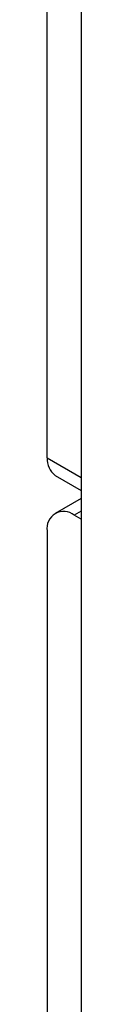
# Model space of a CAD drawing. Header units: millimetres. Extents: x 0 to 420, y 0 to 297.
# Tile 14 of 31: x 331.837 to 332.103, y 216.295 to 223.989. Entities that reach past the tile are written whole.
import ezdxf

# ---------------------------------------------------------------- set-up
doc = ezdxf.new("R2010")
doc.units = ezdxf.units.MM

msp = doc.modelspace()

# ---------------------------------------------------------------- linework, layer by layer
at = {"color": 7, "linetype": 'Continuous', "lineweight": 25}
for p, q in [((332.1034, 236.7845), (332.1034, 197.9396)), ((331.8396, 220.5651), (331.8396, 224.1578)), ((331.9018, 220.4277), (332.1034, 220.3113)), ((332.1034, 220.2488), (331.9004, 220.1316)), ((332.1034, 220.0862), (332.0504, 220.1168)), ((331.8383, 219.9943), (331.8383, 196.9657))]:
    msp.add_line(p, q, dxfattribs=at)
at = {"color": 8, "linetype": 'Continuous', "lineweight": 25}
for p, q in [((331.8396, 220.5651), (332.1034, 220.4128)), ((332.1034, 220.1474), (332.0504, 220.1168))]:
    msp.add_line(p, q, dxfattribs=at)
at = {"color": 7, "linetype": 'Continuous', "lineweight": 25}
for centre, radius, start, end in [((331.9969, 220.5535), 0.1577, 175.78746, 232.90151), ((331.9676, 220.0152), 0.131, 50.79667, 189.21423)]:
    msp.add_arc(centre, radius, start, end, dxfattribs=at)

doc.saveas('drawing.dxf')
